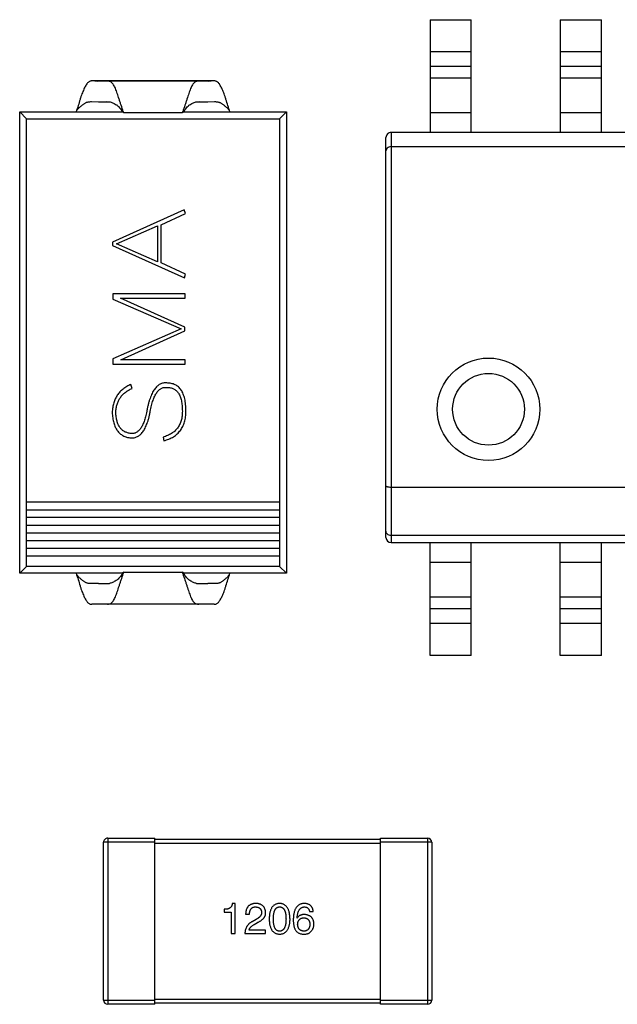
# Model space of a CAD drawing. Header units: millimetres. Extents: x 718 to 1157, y -195 to -52.
# Tile 25 of 156: x 1025.78 to 1031.6, y -129.13 to -119.52. Entities that reach past the tile are written whole.
import ezdxf

# ---------------------------------------------------------------- set-up
doc = ezdxf.new("R2010")
doc.units = ezdxf.units.MM
doc.header["$LTSCALE"] = 1.21
doc.header["$MEASUREMENT"] = 0
doc.layers.get('0').update_dxf_attribs({"linetype": 'CONTINUOUS'})

msp = doc.modelspace()

# ---------------------------------------------------------------- linework, layer by layer
at = {"color": 7, "linetype": 'Continuous'}
for p, q in [((1029.7786, -119.5226), (1029.7786, -120.6226)), ((1029.7786, -119.5226), (1030.1786, -119.5226)), ((1030.1786, -120.6226), (1030.1786, -119.5226)), ((1031.0486, -119.5226), (1031.0486, -120.6226)), ((1031.0486, -119.5226), (1031.4486, -119.5226)), ((1031.4486, -120.6226), (1031.4486, -119.5226)), ((1029.7786, -119.8326), (1030.1786, -119.8326)), ((1031.0486, -119.8326), (1031.4486, -119.8326)), ((1030.1786, -119.9791), (1029.7786, -119.9791)), ((1031.4486, -119.9791), (1031.0486, -119.9791)), ((1027.6732, -120.12), (1026.4818, -120.12)), ((1026.5388, -120.1251), (1026.4818, -120.12)), ((1026.6321, -120.1212), (1026.5388, -120.1251)), ((1027.5229, -120.1212), (1026.6321, -120.1212)), ((1027.6162, -120.1251), (1027.5229, -120.1212)), ((1027.6732, -120.1201), (1027.6162, -120.1251)), ((1029.7786, -120.0908), (1030.1786, -120.0908)), ((1031.0486, -120.0908), (1031.4486, -120.0908)), ((1026.4769, -120.3218), (1026.5447, -120.3237)), ((1026.5447, -120.3237), (1026.6247, -120.3209)), ((1026.5447, -120.3237), (1026.6544, -120.3237)), ((1026.6247, -120.3209), (1026.6543, -120.3235)), ((1027.5007, -120.3237), (1027.6103, -120.3237)), ((1027.5008, -120.3235), (1027.5303, -120.3209)), ((1027.5303, -120.3209), (1027.6103, -120.3237)), ((1027.6103, -120.3237), (1027.678, -120.3218)), ((1025.7775, -124.9223), (1025.7775, -120.4223)), ((1025.7775, -120.4223), (1025.8435, -120.4883)), ((1025.7775, -120.4223), (1026.7786, -120.4223)), ((1026.7927, -120.4326), (1026.7786, -120.4223)), ((1027.3764, -120.4223), (1027.3623, -120.4326)), ((1027.3764, -120.4223), (1028.3775, -120.4223)), ((1028.3775, -120.4223), (1028.3115, -120.4883)), ((1028.3775, -120.4223), (1028.3775, -124.9223)), ((1025.8435, -124.8562), (1025.8435, -120.4883)), ((1025.8435, -120.4883), (1028.3115, -120.4883)), ((1027.3623, -120.4326), (1026.7927, -120.4326)), ((1028.3115, -120.4883), (1028.3115, -124.8562)), ((1030.1786, -120.4326), (1029.7786, -120.4326)), ((1031.4486, -120.4326), (1031.0486, -120.4326)), ((1029.3486, -124.5726), (1029.3486, -120.6726)), ((1029.3986, -120.6226), (1029.3986, -124.6226)), ((1034.2986, -120.6226), (1029.3986, -120.6226)), ((1029.3986, -120.7607), (1034.2986, -120.7607)), ((1027.3813, -121.3772), (1026.6833, -121.6927)), ((1027.3945, -121.4119), (1027.3813, -121.3772)), ((1027.1573, -121.5239), (1027.3945, -121.4119)), ((1026.7216, -121.7093), (1027.1224, -121.5339)), ((1027.1224, -121.5339), (1027.1224, -121.8837)), ((1027.1573, -121.8946), (1027.1573, -121.5239)), ((1026.6833, -121.6927), (1026.6833, -121.7257)), ((1026.6833, -121.7257), (1027.3836, -122.0403)), ((1027.1224, -121.8837), (1026.7216, -121.7093)), ((1027.3945, -122.0032), (1027.1573, -121.8946)), ((1027.3836, -122.0403), (1027.3945, -122.0032)), ((1026.6869, -122.1953), (1026.6869, -122.2498)), ((1027.391, -122.1953), (1026.6869, -122.1953)), ((1026.6869, -122.2498), (1027.3527, -122.538)), ((1027.3874, -122.5214), (1026.7618, -122.2386)), ((1026.7618, -122.2386), (1027.391, -122.2386)), ((1027.391, -122.2386), (1027.391, -122.1953)), ((1027.3527, -122.538), (1026.6869, -122.8296)), ((1027.3874, -122.558), (1027.3874, -122.5214)), ((1026.7639, -122.8399), (1027.3874, -122.558)), ((1026.6869, -122.8296), (1026.6869, -122.8832)), ((1026.6869, -122.8832), (1027.391, -122.8832)), ((1027.391, -122.8399), (1026.7639, -122.8399)), ((1027.391, -122.8832), (1027.391, -122.8399)), ((1026.874, -123.1193), (1026.8616, -123.0801)), ((1027.1756, -123.5936), (1027.1815, -123.6299)), ((1034.2986, -124.0844), (1029.3986, -124.0844)), ((1025.8435, -124.2262), (1028.3115, -124.2262)), ((1028.3115, -124.3062), (1025.8435, -124.3062)), ((1025.8435, -124.3762), (1028.3115, -124.3762)), ((1028.3115, -124.4562), (1025.8435, -124.4562)), ((1025.8435, -124.5262), (1028.3115, -124.5262)), ((1034.2986, -124.5544), (1029.3986, -124.5544)), ((1028.3115, -124.6062), (1025.8435, -124.6062)), ((1029.3986, -124.6226), (1034.2986, -124.6226)), ((1029.7786, -125.7226), (1029.7786, -124.6226)), ((1030.1786, -125.7226), (1030.1786, -124.6226)), ((1031.0486, -125.7226), (1031.0486, -124.6226)), ((1031.4486, -125.7226), (1031.4486, -124.6226)), ((1025.8435, -124.6762), (1028.3115, -124.6762)), ((1028.3115, -124.7562), (1025.8435, -124.7562)), ((1029.7786, -124.8126), (1030.1786, -124.8126)), ((1031.0486, -124.8126), (1031.4486, -124.8126)), ((1025.7775, -124.9223), (1025.8435, -124.8562)), ((1026.7786, -124.9223), (1025.7775, -124.9223)), ((1028.3115, -124.8562), (1025.8435, -124.8562)), ((1026.7927, -124.912), (1026.7786, -124.9223)), ((1026.7927, -124.912), (1027.3623, -124.912)), ((1027.3764, -124.9223), (1027.3623, -124.912)), ((1028.3775, -124.9223), (1027.3764, -124.9223)), ((1028.3775, -124.9223), (1028.3115, -124.8562)), ((1026.5447, -125.0208), (1026.4769, -125.0227)), ((1026.5447, -125.0208), (1026.6543, -125.0208)), ((1026.6247, -125.0237), (1026.5447, -125.0208)), ((1026.6542, -125.0211), (1026.6247, -125.0237)), ((1027.5007, -125.0208), (1027.6103, -125.0208)), ((1027.5303, -125.0237), (1027.5009, -125.0211)), ((1027.6103, -125.0208), (1027.5303, -125.0237)), ((1027.678, -125.0227), (1027.6103, -125.0208)), ((1026.4818, -125.2245), (1026.5388, -125.2194)), ((1027.6732, -125.2245), (1026.4818, -125.2245)), ((1026.5388, -125.2194), (1026.6321, -125.2233)), ((1027.5229, -125.2233), (1026.6321, -125.2233)), ((1027.5229, -125.2233), (1027.6162, -125.2194)), ((1027.6162, -125.2194), (1027.6732, -125.2245)), ((1030.1786, -125.1544), (1029.7786, -125.1544)), ((1031.4486, -125.1544), (1031.0486, -125.1544)), ((1029.7786, -125.2661), (1030.1786, -125.2661)), ((1031.0486, -125.2661), (1031.4486, -125.2661)), ((1030.1786, -125.4126), (1029.7786, -125.4126)), ((1031.4486, -125.4126), (1031.0486, -125.4126)), ((1030.1786, -125.7226), (1029.7786, -125.7226)), ((1031.4486, -125.7226), (1031.0486, -125.7226)), ((1026.6353, -127.5061), (1026.6353, -129.1261)), ((1026.6353, -127.5061), (1027.0953, -127.5061)), ((1027.0953, -129.1261), (1027.0953, -127.5061)), ((1027.0953, -127.5161), (1029.2953, -127.5161)), ((1029.2953, -129.1261), (1029.2953, -127.5061)), ((1029.2953, -127.5061), (1029.7553, -127.5061)), ((1029.7553, -129.1261), (1029.7553, -127.5061)), ((1026.5953, -129.0861), (1026.5953, -127.5461)), ((1027.0953, -127.5461), (1026.5953, -127.5461)), ((1029.2953, -127.5561), (1027.0953, -127.5561)), ((1029.7953, -127.5461), (1029.2953, -127.5461)), ((1029.7953, -127.5461), (1029.7953, -129.0861)), ((1027.77, -128.1993), (1027.77, -128.2288)), ((1027.8782, -128.1419), (1027.8503, -128.1419)), ((1027.8782, -128.437), (1027.8782, -128.1419)), ((1027.77, -128.2288), (1027.8405, -128.2288)), ((1027.8405, -128.2288), (1027.8405, -128.437)), ((1027.9802, -128.2485), (1028.0179, -128.2485)), ((1028.0818, -128.2977), (1028.0425, -128.3206)), ((1028.4842, -128.2862), (1028.4825, -128.2846)), ((1028.6039, -128.2206), (1028.6399, -128.2206)), ((1028.0638, -128.3469), (1028.0949, -128.3288)), ((1027.8405, -128.437), (1027.8782, -128.437)), ((1027.9736, -128.437), (1028.1753, -128.437)), ((1028.1753, -128.4026), (1028.0146, -128.4026)), ((1028.1753, -128.437), (1028.1753, -128.4026)), ((1026.5953, -129.0861), (1027.0953, -129.0861)), ((1027.0953, -129.1261), (1026.6353, -129.1261)), ((1027.0953, -129.0761), (1029.2953, -129.0761)), ((1029.2953, -129.1161), (1027.0953, -129.1161)), ((1029.2953, -129.0861), (1029.7953, -129.0861)), ((1029.7553, -129.1261), (1029.2953, -129.1261))]:
    msp.add_line(p, q, dxfattribs=at)
for radius in [0.5, 0.35]:
    msp.add_circle((1030.3486, -123.3226), radius, dxfattribs=at)
for centre, radius, start, end in [((1028.6651, -119.7539), 1.9916, 199.51536, 199.92571), ((1025.4908, -119.7542), 1.9907, 340.07431, 340.48489), ((1029.3986, -120.6726), 0.05, 90.00001, 180.00001), ((1029.3986, -124.5726), 0.05, 180.00001, 270.00001), ((1028.6653, -125.5908), 1.9919, 160.07428, 160.48458), ((1025.49, -125.5907), 1.9916, 19.51536, 19.92571), ((1026.6353, -127.5461), 0.04, 90.00001, 180.00001), ((1029.7553, -127.5461), 0.04, 0.00001, 90.00001), ((1026.6353, -129.0861), 0.04, 180.00001, 270.00001), ((1029.7553, -129.0861), 0.04, 270.00001, 0.00001)]:
    msp.add_arc(centre, radius, start, end, dxfattribs=at)
for points, knots in [([(1026.4818, -120.12), (1026.4778, -120.12), (1026.4701, -120.1207), (1026.4589, -120.1242), (1026.4488, -120.1304), (1026.4395, -120.139), (1026.4303, -120.1502), (1026.4172, -120.1704), (1026.4013, -120.2026), (1026.3867, -120.2392), (1026.3748, -120.2727), (1026.3627, -120.3107), (1026.3485, -120.3613), (1026.3346, -120.4017), (1026.3275, -120.4223)], [0, 0, 0, 0, 0.033403, 0.065601, 0.098111, 0.133007, 0.173027, 0.220521, 0.33665, 0.476509, 0.554752, 0.638085, 0.815258, 1, 1, 1, 1]), ([(1026.7878, -120.4192), (1026.7805, -120.3986), (1026.7701, -120.3677), (1026.7566, -120.3268), (1026.7439, -120.2882), (1026.7292, -120.2438), (1026.7128, -120.197), (1026.698, -120.1646), (1026.6845, -120.1456), (1026.6723, -120.1329), (1026.6548, -120.1227), (1026.6395, -120.1213), (1026.6321, -120.1212)], [0, 0, 0, 0, 0.185867, 0.277087, 0.366095, 0.531848, 0.674495, 0.788158, 0.833181, 0.87182, 0.937289, 1, 1, 1, 1]), ([(1027.5229, -120.1212), (1027.5155, -120.1212), (1027.5042, -120.1223), (1027.4903, -120.1285), (1027.4802, -120.1356), (1027.4705, -120.1456), (1027.457, -120.1645), (1027.4422, -120.197), (1027.4257, -120.2438), (1027.4111, -120.2882), (1027.3984, -120.3268), (1027.3849, -120.3677), (1027.3745, -120.3986), (1027.3671, -120.4192)], [0, 0, 0, 0, 0.062712, 0.094368, 0.128473, 0.167098, 0.212103, 0.32573, 0.468331, 0.634028, 0.723005, 0.814198, 1, 1, 1, 1]), ([(1027.8275, -120.4223), (1027.8203, -120.4017), (1027.8065, -120.3613), (1027.7923, -120.3107), (1027.7802, -120.2727), (1027.7683, -120.2392), (1027.7536, -120.2026), (1027.7378, -120.1704), (1027.7247, -120.1502), (1027.7132, -120.1361), (1027.7, -120.1255), (1027.6849, -120.1207), (1027.6771, -120.12), (1027.6732, -120.1201)], [0, 0, 0, 0, 0.184804, 0.362014, 0.44537, 0.523642, 0.663536, 0.779714, 0.827184, 0.867261, 0.934391, 0.966573, 1, 1, 1, 1]), ([(1026.3275, -120.4223), (1026.33, -120.4178), (1026.3351, -120.4089), (1026.3431, -120.396), (1026.3524, -120.3841), (1026.3637, -120.3749), (1026.3747, -120.3663), (1026.3848, -120.3574), (1026.3946, -120.3491), (1026.4045, -120.342), (1026.4143, -120.3358), (1026.424, -120.3305), (1026.4341, -120.3266), (1026.447, -120.3235), (1026.4613, -120.3221), (1026.4721, -120.3218), (1026.4769, -120.3218)], [0, 0, 0, 0, 0.081229, 0.162143, 0.241874, 0.318882, 0.392664, 0.463786, 0.531823, 0.596204, 0.656913, 0.714866, 0.772005, 0.828318, 0.923574, 1, 1, 1, 1]), ([(1026.6543, -120.3235), (1026.6588, -120.3244), (1026.6686, -120.3271), (1026.6837, -120.3332), (1026.7006, -120.3415), (1026.7158, -120.3494), (1026.7279, -120.3577), (1026.7396, -120.3677), (1026.7526, -120.3824), (1026.7663, -120.4018), (1026.7744, -120.4155), (1026.7783, -120.4225)], [0, 0, 0, 0, 0.084845, 0.183848, 0.298412, 0.428055, 0.496781, 0.566668, 0.708617, 0.85329, 1, 1, 1, 1]), ([(1027.3767, -120.4225), (1027.3806, -120.4155), (1027.3887, -120.4018), (1027.4024, -120.3824), (1027.4154, -120.3677), (1027.4271, -120.3577), (1027.4393, -120.3494), (1027.4545, -120.3414), (1027.4714, -120.3332), (1027.4866, -120.3271), (1027.4963, -120.3244), (1027.5008, -120.3235)], [0, 0, 0, 0, 0.146779, 0.291519, 0.433522, 0.503447, 0.572171, 0.701803, 0.816306, 0.915229, 1, 1, 1, 1]), ([(1027.678, -120.3218), (1027.6829, -120.3218), (1027.6937, -120.3221), (1027.708, -120.3236), (1027.7209, -120.3266), (1027.7309, -120.3306), (1027.7407, -120.3358), (1027.7505, -120.342), (1027.7604, -120.3491), (1027.7702, -120.3573), (1027.7803, -120.3663), (1027.7912, -120.3749), (1027.8026, -120.3841), (1027.8119, -120.396), (1027.8199, -120.4089), (1027.825, -120.4178), (1027.8275, -120.4223)], [0, 0, 0, 0, 0.076518, 0.171772, 0.227914, 0.285127, 0.343163, 0.403817, 0.468235, 0.536253, 0.607401, 0.681196, 0.758122, 0.837831, 0.918761, 1, 1, 1, 1]), ([(1029.3986, -120.7607), (1029.3913, -120.7607), (1029.3777, -120.7631), (1029.3611, -120.7729), (1029.3509, -120.7863), (1029.3486, -120.7965), (1029.3486, -120.8012)], [0, 0, 0, 0, 0.307258, 0.572924, 0.797596, 1, 1, 1, 1]), ([(1026.8616, -123.0801), (1026.8545, -123.0833), (1026.8405, -123.0895), (1026.8208, -123.1005), (1026.8021, -123.112), (1026.7848, -123.1248), (1026.7688, -123.1384), (1026.7542, -123.153), (1026.741, -123.1686), (1026.7288, -123.1851), (1026.7182, -123.2027), (1026.7086, -123.2211), (1026.7007, -123.2406), (1026.6938, -123.2609), (1026.6884, -123.2823), (1026.684, -123.3045), (1026.6813, -123.3278), (1026.6804, -123.3436), (1026.6799, -123.3517)], [0, 0, 0, 0, 0.066978, 0.131904, 0.195008, 0.256659, 0.316973, 0.376293, 0.43498, 0.493631, 0.5527, 0.612422, 0.67281, 0.734508, 0.797696, 0.863131, 0.930194, 1, 1, 1, 1]), ([(1027.2112, -123.066), (1027.2053, -123.0656), (1027.1939, -123.065), (1027.1769, -123.0668), (1027.1607, -123.0709), (1027.1452, -123.0775), (1027.1305, -123.0867), (1027.1165, -123.0981), (1027.1031, -123.1119), (1027.0908, -123.1283), (1027.0788, -123.1467), (1027.0678, -123.1677), (1027.0573, -123.1909), (1027.0479, -123.2166), (1027.0387, -123.2446), (1027.0305, -123.275), (1027.023, -123.3078), (1027.0187, -123.3305), (1027.0164, -123.3422)], [0, 0, 0, 0, 0.047251, 0.09256, 0.137243, 0.18231, 0.228438, 0.277142, 0.328389, 0.383409, 0.442611, 0.506319, 0.574736, 0.648664, 0.727902, 0.812739, 0.903346, 1, 1, 1, 1]), ([(1027.0511, -123.3434), (1027.053, -123.3334), (1027.0566, -123.314), (1027.063, -123.286), (1027.07, -123.2601), (1027.0773, -123.2362), (1027.0856, -123.2144), (1027.094, -123.1945), (1027.1033, -123.1768), (1027.113, -123.1611), (1027.1232, -123.1473), (1027.1343, -123.1358), (1027.1456, -123.1259), (1027.1579, -123.1186), (1027.1705, -123.1129), (1027.1838, -123.1096), (1027.1976, -123.1082), (1027.2068, -123.109), (1027.2116, -123.1094)], [0, 0, 0, 0, 0.098011, 0.1905, 0.276318, 0.356845, 0.431568, 0.500798, 0.564748, 0.623957, 0.678828, 0.729846, 0.777674, 0.822959, 0.86699, 0.910413, 0.954416, 1, 1, 1, 1]), ([(1027.3981, -123.3417), (1027.398, -123.3305), (1027.3978, -123.3089), (1027.3955, -123.2777), (1027.3919, -123.2485), (1027.387, -123.2215), (1027.3803, -123.1967), (1027.3723, -123.174), (1027.3628, -123.1534), (1027.3519, -123.135), (1027.3394, -123.1187), (1027.3255, -123.1044), (1027.31, -123.0925), (1027.293, -123.0828), (1027.2746, -123.0753), (1027.2547, -123.0697), (1027.2334, -123.0666), (1027.2187, -123.0662), (1027.2112, -123.066)], [0, 0, 0, 0, 0.088387, 0.171319, 0.248615, 0.32127, 0.38901, 0.452401, 0.512023, 0.568461, 0.622405, 0.674397, 0.725798, 0.777095, 0.829411, 0.883356, 0.940195, 1, 1, 1, 1]), ([(1027.2116, -123.1094), (1027.2177, -123.1095), (1027.2296, -123.1096), (1027.2469, -123.1118), (1027.2631, -123.1161), (1027.2781, -123.1221), (1027.2918, -123.1302), (1027.3043, -123.1402), (1027.3157, -123.152), (1027.3257, -123.1658), (1027.3347, -123.1813), (1027.3423, -123.1988), (1027.3488, -123.218), (1027.3541, -123.2391), (1027.3582, -123.2621), (1027.361, -123.287), (1027.363, -123.3137), (1027.3632, -123.3321), (1027.3632, -123.3417)], [0, 0, 0, 0, 0.058061, 0.113181, 0.165793, 0.216532, 0.266663, 0.317011, 0.368241, 0.421874, 0.478623, 0.538367, 0.602804, 0.671438, 0.745475, 0.824819, 0.909328, 1, 1, 1, 1]), ([(1026.7146, -123.3517), (1026.715, -123.3449), (1026.7158, -123.3315), (1026.7184, -123.3117), (1026.7218, -123.2928), (1026.727, -123.2747), (1026.7326, -123.2572), (1026.7401, -123.2408), (1026.7481, -123.2249), (1026.7577, -123.2101), (1026.7682, -123.1959), (1026.7799, -123.1824), (1026.7928, -123.1699), (1026.8067, -123.158), (1026.8219, -123.1471), (1026.8382, -123.137), (1026.8556, -123.1275), (1026.8678, -123.1221), (1026.874, -123.1193)], [0, 0, 0, 0, 0.068456, 0.134604, 0.19911, 0.261579, 0.322828, 0.382776, 0.442057, 0.50086, 0.559858, 0.61901, 0.678971, 0.739769, 0.802076, 0.866222, 0.932114, 1, 1, 1, 1]), ([(1026.6799, -123.3517), (1026.6804, -123.3611), (1026.6812, -123.3793), (1026.684, -123.4057), (1026.6881, -123.4306), (1026.6936, -123.4538), (1026.7004, -123.4753), (1026.7084, -123.4952), (1026.7178, -123.5134), (1026.7285, -123.5299), (1026.7405, -123.5448), (1026.7539, -123.558), (1026.7685, -123.5696), (1026.7845, -123.5793), (1026.8017, -123.5876), (1026.8203, -123.5941), (1026.8402, -123.599), (1026.854, -123.6007), (1026.861, -123.6016)], [0, 0, 0, 0, 0.082067, 0.159751, 0.232936, 0.302303, 0.368195, 0.430503, 0.489833, 0.54708, 0.602834, 0.657184, 0.711354, 0.765822, 0.821144, 0.878279, 0.937705, 1, 1, 1, 1]), ([(1026.8628, -123.5586), (1026.857, -123.5579), (1026.8458, -123.5565), (1026.8296, -123.5527), (1026.8144, -123.5476), (1026.8003, -123.5408), (1026.7873, -123.5328), (1026.7752, -123.5233), (1026.7643, -123.5124), (1026.7546, -123.5), (1026.7457, -123.4864), (1026.7382, -123.4712), (1026.7314, -123.4548), (1026.7261, -123.4368), (1026.7215, -123.4175), (1026.718, -123.3969), (1026.7156, -123.3748), (1026.7149, -123.3595), (1026.7146, -123.3517)], [0, 0, 0, 0, 0.061582, 0.119842, 0.176361, 0.231346, 0.285272, 0.338807, 0.392967, 0.448494, 0.505935, 0.565352, 0.628127, 0.694382, 0.764337, 0.838178, 0.916653, 1, 1, 1, 1]), ([(1026.861, -123.6016), (1026.8667, -123.6019), (1026.8778, -123.6024), (1026.8943, -123.6002), (1026.9101, -123.5961), (1026.9252, -123.5897), (1026.9396, -123.5812), (1026.9533, -123.5704), (1026.9663, -123.5575), (1026.9784, -123.5422), (1026.99, -123.5249), (1027.0007, -123.5054), (1027.0111, -123.4838), (1027.0203, -123.4598), (1027.0292, -123.4339), (1027.0372, -123.4057), (1027.0448, -123.3753), (1027.0489, -123.3543), (1027.0511, -123.3434)], [0, 0, 0, 0, 0.048367, 0.095175, 0.141634, 0.187535, 0.234819, 0.284182, 0.336151, 0.391399, 0.450438, 0.513685, 0.581988, 0.654823, 0.732856, 0.816495, 0.905527, 1, 1, 1, 1]), ([(1027.0164, -123.3422), (1027.0147, -123.3514), (1027.0112, -123.3691), (1027.0048, -123.3946), (1026.9982, -123.4184), (1026.991, -123.4403), (1026.9831, -123.4603), (1026.9749, -123.4786), (1026.9661, -123.495), (1026.9567, -123.5094), (1026.947, -123.5222), (1026.9365, -123.5329), (1026.9255, -123.542), (1026.9141, -123.5492), (1026.902, -123.5544), (1026.8893, -123.5578), (1026.8762, -123.5594), (1026.8673, -123.5588), (1026.8628, -123.5586)], [0, 0, 0, 0, 0.096367, 0.186949, 0.272094, 0.35117, 0.425399, 0.49423, 0.558107, 0.617376, 0.672186, 0.72364, 0.772405, 0.818534, 0.863705, 0.908053, 0.953467, 1, 1, 1, 1]), ([(1027.3632, -123.3417), (1027.3631, -123.3499), (1027.363, -123.3659), (1027.3605, -123.3893), (1027.3571, -123.4117), (1027.3518, -123.4328), (1027.3453, -123.4528), (1027.3372, -123.4715), (1027.3276, -123.4891), (1027.3166, -123.5056), (1027.3041, -123.5207), (1027.2902, -123.5349), (1027.2745, -123.5475), (1027.2576, -123.5592), (1027.2393, -123.5698), (1027.2194, -123.579), (1027.1981, -123.587), (1027.1832, -123.5914), (1027.1756, -123.5936)], [0, 0, 0, 0, 0.071824, 0.140431, 0.206056, 0.269558, 0.330762, 0.389837, 0.448508, 0.505867, 0.562972, 0.620639, 0.679145, 0.738892, 0.800601, 0.864319, 0.930632, 1, 1, 1, 1]), ([(1027.1815, -123.6299), (1027.1903, -123.6274), (1027.2075, -123.6224), (1027.2321, -123.613), (1027.255, -123.6023), (1027.2763, -123.5904), (1027.2958, -123.577), (1027.3137, -123.5623), (1027.3298, -123.5461), (1027.3443, -123.5287), (1027.357, -123.5099), (1027.3681, -123.4899), (1027.3774, -123.4684), (1027.385, -123.4456), (1027.3908, -123.4215), (1027.3951, -123.3961), (1027.3977, -123.3693), (1027.398, -123.351), (1027.3981, -123.3417)], [0, 0, 0, 0, 0.069687, 0.136615, 0.200798, 0.262449, 0.322611, 0.381288, 0.438983, 0.496441, 0.553961, 0.611781, 0.671154, 0.732111, 0.795108, 0.860277, 0.928577, 1, 1, 1, 1]), ([(1029.3986, -124.0844), (1029.3921, -124.0844), (1029.3826, -124.0839), (1029.3707, -124.0819), (1029.3632, -124.0799), (1029.357, -124.0776), (1029.3517, -124.0746), (1029.3486, -124.071), (1029.3486, -124.0687)], [0, 0, 0, 0, 0.356328, 0.517191, 0.659016, 0.778316, 0.873495, 1, 1, 1, 1]), ([(1029.3986, -124.5544), (1029.3919, -124.5544), (1029.3787, -124.552), (1029.3621, -124.5419), (1029.3511, -124.527), (1029.3486, -124.5152), (1029.3486, -124.5096)], [0, 0, 0, 0, 0.271203, 0.529252, 0.770196, 1, 1, 1, 1]), ([(1026.3275, -124.9223), (1026.3346, -124.9429), (1026.3485, -124.9832), (1026.3627, -125.0338), (1026.3748, -125.0719), (1026.3867, -125.1054), (1026.4013, -125.142), (1026.4172, -125.1742), (1026.4303, -125.1944), (1026.4395, -125.2056), (1026.4488, -125.2142), (1026.4589, -125.2203), (1026.4701, -125.2239), (1026.4778, -125.2245), (1026.4818, -125.2245)], [0, 0, 0, 0, 0.18474, 0.361914, 0.445247, 0.523491, 0.663349, 0.779478, 0.826969, 0.866995, 0.901905, 0.934389, 0.966599, 1, 1, 1, 1]), ([(1026.4769, -125.0227), (1026.4721, -125.0227), (1026.4645, -125.0225), (1026.4537, -125.0217), (1026.4442, -125.0204), (1026.4341, -125.018), (1026.424, -125.014), (1026.4142, -125.0088), (1026.4045, -125.0026), (1026.3946, -124.9954), (1026.3847, -124.9872), (1026.3747, -124.9783), (1026.3637, -124.9696), (1026.3524, -124.9605), (1026.3431, -124.9486), (1026.3351, -124.9356), (1026.33, -124.9267), (1026.3275, -124.9223)], [0, 0, 0, 0, 0.076535, 0.120705, 0.171872, 0.227894, 0.285253, 0.343143, 0.403863, 0.468264, 0.536276, 0.607418, 0.681218, 0.758134, 0.837843, 0.918767, 1, 1, 1, 1]), ([(1026.6321, -125.2233), (1026.6395, -125.2233), (1026.6548, -125.2219), (1026.6723, -125.2116), (1026.6845, -125.199), (1026.698, -125.18), (1026.7128, -125.1476), (1026.7292, -125.1008), (1026.7439, -125.0564), (1026.7566, -125.0177), (1026.7701, -124.9769), (1026.7805, -124.946), (1026.7878, -124.9254)], [0, 0, 0, 0, 0.062698, 0.128164, 0.166806, 0.21183, 0.325496, 0.468144, 0.633899, 0.722909, 0.814129, 1, 1, 1, 1]), ([(1026.7783, -124.922), (1026.7744, -124.929), (1026.7662, -124.9428), (1026.7526, -124.9622), (1026.7396, -124.9769), (1026.7279, -124.9869), (1026.7157, -124.9952), (1026.7005, -125.0031), (1026.6836, -125.0114), (1026.6684, -125.0175), (1026.6587, -125.0201), (1026.6542, -125.0211)], [0, 0, 0, 0, 0.146776, 0.291514, 0.433515, 0.50344, 0.572162, 0.701795, 0.8163, 0.915226, 1, 1, 1, 1]), ([(1027.3671, -124.9254), (1027.3745, -124.946), (1027.3849, -124.9769), (1027.3984, -125.0177), (1027.4111, -125.0564), (1027.4257, -125.1008), (1027.4422, -125.1476), (1027.457, -125.18), (1027.4705, -125.199), (1027.4827, -125.2116), (1027.5002, -125.2219), (1027.5155, -125.2233), (1027.5229, -125.2233)], [0, 0, 0, 0, 0.185867, 0.277087, 0.366095, 0.531847, 0.674494, 0.788157, 0.833179, 0.871818, 0.937288, 1, 1, 1, 1]), ([(1027.5009, -125.0211), (1027.4964, -125.0202), (1027.4867, -125.0175), (1027.4715, -125.0114), (1027.4546, -125.0032), (1027.4394, -124.9952), (1027.4272, -124.9869), (1027.4155, -124.9769), (1027.4025, -124.9622), (1027.3888, -124.9428), (1027.3806, -124.929), (1027.3767, -124.922)], [0, 0, 0, 0, 0.084719, 0.183578, 0.298038, 0.427662, 0.496406, 0.566342, 0.708393, 0.853175, 1, 1, 1, 1]), ([(1027.6732, -125.2245), (1027.6772, -125.2245), (1027.6849, -125.2239), (1027.696, -125.2203), (1027.7062, -125.2142), (1027.7155, -125.2055), (1027.7247, -125.1944), (1027.7378, -125.1742), (1027.7537, -125.142), (1027.7683, -125.1054), (1027.7802, -125.0719), (1027.7923, -125.0338), (1027.8065, -124.9832), (1027.8203, -124.9429), (1027.8275, -124.9223)], [0, 0, 0, 0, 0.033403, 0.065601, 0.098112, 0.133008, 0.173027, 0.220521, 0.33665, 0.476509, 0.554752, 0.638084, 0.815258, 1, 1, 1, 1]), ([(1027.8275, -124.9223), (1027.825, -124.9267), (1027.8199, -124.9356), (1027.8119, -124.9486), (1027.8026, -124.9605), (1027.793, -124.9682), (1027.7855, -124.974), (1027.7785, -124.9799), (1027.7702, -124.9872), (1027.7603, -124.9954), (1027.7505, -125.0026), (1027.7407, -125.0088), (1027.7309, -125.014), (1027.7209, -125.0179), (1027.7108, -125.0204), (1027.7013, -125.0216), (1027.6905, -125.0226), (1027.6829, -125.0227), (1027.678, -125.0227)], [0, 0, 0, 0, 0.081144, 0.162293, 0.242044, 0.318833, 0.356243, 0.392861, 0.463885, 0.531887, 0.596291, 0.656928, 0.714862, 0.772252, 0.828026, 0.879352, 0.92366, 1, 1, 1, 1]), ([(1027.8503, -128.1419), (1027.85, -128.1444), (1027.8494, -128.1492), (1027.8477, -128.156), (1027.8457, -128.1624), (1027.843, -128.1683), (1027.8398, -128.1737), (1027.836, -128.1785), (1027.8318, -128.1829), (1027.8269, -128.1867), (1027.8217, -128.1901), (1027.8158, -128.1929), (1027.8094, -128.1953), (1027.8025, -128.1971), (1027.7951, -128.1984), (1027.7872, -128.1992), (1027.7788, -128.1996), (1027.773, -128.1994), (1027.77, -128.1993)], [0, 0, 0, 0, 0.066659, 0.129311, 0.18962, 0.247164, 0.30314, 0.357527, 0.411867, 0.466926, 0.523012, 0.580527, 0.641561, 0.705268, 0.772282, 0.84407, 0.919338, 1, 1, 1, 1]), ([(1028.0818, -128.1419), (1028.0778, -128.1421), (1028.0699, -128.1425), (1028.0585, -128.1441), (1028.0479, -128.1465), (1028.038, -128.1496), (1028.029, -128.1536), (1028.0206, -128.1583), (1028.013, -128.1638), (1028.0063, -128.1701), (1028.0003, -128.1772), (1027.995, -128.1851), (1027.9906, -128.1938), (1027.9869, -128.2032), (1027.984, -128.2134), (1027.9819, -128.2244), (1027.9806, -128.2362), (1027.9803, -128.2443), (1027.9802, -128.2485)], [0, 0, 0, 0, 0.07282, 0.141057, 0.2062, 0.267672, 0.326735, 0.383519, 0.439188, 0.494454, 0.549628, 0.605958, 0.66397, 0.72402, 0.787502, 0.854127, 0.925065, 1, 1, 1, 1]), ([(1028.0179, -128.2485), (1028.018, -128.2456), (1028.0182, -128.2399), (1028.0191, -128.2318), (1028.0203, -128.2241), (1028.022, -128.217), (1028.0243, -128.2106), (1028.0268, -128.2046), (1028.0298, -128.1992), (1028.0334, -128.1944), (1028.0372, -128.1901), (1028.0416, -128.1864), (1028.0465, -128.1833), (1028.0517, -128.1807), (1028.0574, -128.1788), (1028.0635, -128.1774), (1028.07, -128.1765), (1028.0746, -128.1764), (1028.0769, -128.1764)], [0, 0, 0, 0, 0.082594, 0.15978, 0.232961, 0.301462, 0.365595, 0.426678, 0.484662, 0.540809, 0.595146, 0.648401, 0.702272, 0.757102, 0.813447, 0.872233, 0.934055, 1, 1, 1, 1]), ([(1028.0769, -128.1764), (1028.0791, -128.1765), (1028.0835, -128.1767), (1028.0899, -128.1774), (1028.0959, -128.1787), (1028.1014, -128.1801), (1028.1066, -128.1821), (1028.1113, -128.1844), (1028.1156, -128.1872), (1028.1196, -128.1902), (1028.123, -128.1938), (1028.1262, -128.1976), (1028.1288, -128.2019), (1028.1311, -128.2065), (1028.1329, -128.2116), (1028.1344, -128.217), (1028.1354, -128.2228), (1028.1357, -128.2268), (1028.1359, -128.2288)], [0, 0, 0, 0, 0.076112, 0.148436, 0.216883, 0.281466, 0.34298, 0.402356, 0.459881, 0.51546, 0.571111, 0.62658, 0.683162, 0.741007, 0.801404, 0.863825, 0.930544, 1, 1, 1, 1]), ([(1028.1753, -128.2305), (1028.175, -128.2271), (1028.1744, -128.2205), (1028.1729, -128.2109), (1028.1706, -128.202), (1028.1677, -128.1936), (1028.1642, -128.1859), (1028.16, -128.1788), (1028.1551, -128.1723), (1028.1495, -128.1664), (1028.1433, -128.1612), (1028.1365, -128.1565), (1028.1289, -128.1525), (1028.1208, -128.1491), (1028.1119, -128.1464), (1028.1025, -128.1442), (1028.0924, -128.1427), (1028.0854, -128.1422), (1028.0818, -128.1419)], [0, 0, 0, 0, 0.070688, 0.137741, 0.201612, 0.262778, 0.321223, 0.378455, 0.434411, 0.490146, 0.546362, 0.603392, 0.662208, 0.723401, 0.787372, 0.85442, 0.925153, 1, 1, 1, 1]), ([(1028.3117, -128.1419), (1028.3077, -128.1421), (1028.2999, -128.1425), (1028.2887, -128.1444), (1028.2782, -128.1476), (1028.2684, -128.1519), (1028.2593, -128.1574), (1028.2511, -128.1641), (1028.2435, -128.1719), (1028.2368, -128.1809), (1028.2308, -128.1911), (1028.2256, -128.2025), (1028.2211, -128.2149), (1028.2174, -128.2286), (1028.2144, -128.2434), (1028.2122, -128.2594), (1028.2106, -128.2765), (1028.2103, -128.2883), (1028.21, -128.2944)], [0, 0, 0, 0, 0.057911, 0.113262, 0.165956, 0.217443, 0.268511, 0.319665, 0.372, 0.426129, 0.483365, 0.543779, 0.607756, 0.676562, 0.749704, 0.827713, 0.911177, 1, 1, 1, 1]), ([(1028.251, -128.2944), (1028.2511, -128.2896), (1028.2512, -128.2804), (1028.2519, -128.267), (1028.253, -128.2545), (1028.2546, -128.243), (1028.2569, -128.2324), (1028.2593, -128.2227), (1028.2624, -128.2139), (1028.266, -128.206), (1028.27, -128.199), (1028.2745, -128.1929), (1028.2795, -128.1878), (1028.285, -128.1836), (1028.291, -128.1803), (1028.2975, -128.178), (1028.3044, -128.1767), (1028.3092, -128.1765), (1028.3117, -128.1764)], [0, 0, 0, 0, 0.096452, 0.187278, 0.271765, 0.350519, 0.423437, 0.491321, 0.554011, 0.612224, 0.666281, 0.717003, 0.764884, 0.811423, 0.856783, 0.902993, 0.950236, 1, 1, 1, 1]), ([(1028.4133, -128.2944), (1028.4131, -128.2884), (1028.4125, -128.2767), (1028.4108, -128.2597), (1028.4084, -128.2439), (1028.4054, -128.2292), (1028.4016, -128.2156), (1028.397, -128.2032), (1028.3917, -128.1919), (1028.3857, -128.1817), (1028.379, -128.1727), (1028.3715, -128.1648), (1028.3633, -128.158), (1028.3544, -128.1525), (1028.3447, -128.1481), (1028.3344, -128.1448), (1028.3233, -128.1426), (1028.3156, -128.1422), (1028.3117, -128.1419)], [0, 0, 0, 0, 0.088475, 0.171606, 0.249595, 0.322626, 0.391327, 0.455765, 0.516374, 0.573675, 0.628522, 0.681161, 0.732559, 0.783563, 0.83504, 0.887639, 0.942585, 1, 1, 1, 1]), ([(1028.3117, -128.1764), (1028.3142, -128.1765), (1028.3191, -128.1767), (1028.3263, -128.178), (1028.3329, -128.1803), (1028.3391, -128.1836), (1028.3447, -128.1878), (1028.3499, -128.1929), (1028.3545, -128.199), (1028.3587, -128.206), (1028.3623, -128.2139), (1028.3654, -128.2227), (1028.3681, -128.2324), (1028.3703, -128.243), (1028.3719, -128.2545), (1028.3731, -128.267), (1028.3739, -128.2804), (1028.3739, -128.2896), (1028.374, -128.2944)], [0, 0, 0, 0, 0.050604, 0.098688, 0.145699, 0.191791, 0.238625, 0.286717, 0.337546, 0.391814, 0.449755, 0.512106, 0.579685, 0.652048, 0.730262, 0.814146, 0.904281, 1, 1, 1, 1]), ([(1028.553, -128.1419), (1028.5488, -128.1422), (1028.5405, -128.1427), (1028.5285, -128.1449), (1028.5173, -128.1483), (1028.5069, -128.1529), (1028.4972, -128.1587), (1028.4884, -128.1657), (1028.4804, -128.1739), (1028.4733, -128.1834), (1028.4669, -128.194), (1028.4613, -128.2058), (1028.4565, -128.2187), (1028.4526, -128.2329), (1028.4494, -128.2482), (1028.4471, -128.2647), (1028.4454, -128.2825), (1028.445, -128.2947), (1028.4448, -128.301)], [0, 0, 0, 0, 0.058957, 0.115262, 0.16907, 0.221312, 0.273147, 0.324961, 0.377649, 0.432026, 0.488925, 0.549039, 0.612912, 0.680653, 0.753056, 0.830314, 0.912483, 1, 1, 1, 1]), ([(1028.4825, -128.2846), (1028.4828, -128.2803), (1028.4834, -128.2721), (1028.485, -128.2602), (1028.4869, -128.249), (1028.4892, -128.2386), (1028.4921, -128.2291), (1028.4954, -128.2203), (1028.499, -128.2123), (1028.5032, -128.2051), (1028.5079, -128.1987), (1028.513, -128.1931), (1028.5185, -128.1882), (1028.5246, -128.1843), (1028.531, -128.181), (1028.538, -128.1787), (1028.5453, -128.1769), (1028.5504, -128.1766), (1028.553, -128.1764)], [0, 0, 0, 0, 0.089218, 0.173709, 0.252753, 0.326963, 0.397099, 0.462534, 0.524018, 0.582178, 0.637235, 0.689955, 0.741228, 0.791618, 0.841661, 0.892925, 0.945259, 1, 1, 1, 1]), ([(1028.6399, -128.2206), (1028.6395, -128.2177), (1028.6388, -128.2118), (1028.6369, -128.2034), (1028.6346, -128.1954), (1028.6316, -128.1881), (1028.628, -128.1812), (1028.624, -128.175), (1028.6194, -128.1692), (1028.6142, -128.1639), (1028.6084, -128.1593), (1028.6022, -128.1552), (1028.5953, -128.1516), (1028.5879, -128.1486), (1028.58, -128.1461), (1028.5715, -128.1441), (1028.5624, -128.1427), (1028.5562, -128.1422), (1028.553, -128.1419)], [0, 0, 0, 0, 0.06947, 0.136096, 0.199592, 0.260665, 0.319672, 0.377156, 0.433415, 0.489984, 0.546535, 0.604276, 0.663499, 0.725182, 0.788953, 0.855683, 0.926216, 1, 1, 1, 1]), ([(1028.553, -128.1764), (1028.5564, -128.1765), (1028.5629, -128.1767), (1028.5721, -128.1789), (1028.5802, -128.1823), (1028.5873, -128.1872), (1028.5932, -128.1936), (1028.598, -128.2014), (1028.6016, -128.2105), (1028.6031, -128.2171), (1028.6039, -128.2206)], [0, 0, 0, 0, 0.136586, 0.261496, 0.378089, 0.490612, 0.605522, 0.725767, 0.8561, 1, 1, 1, 1]), ([(1028.1359, -128.2288), (1028.136, -128.2305), (1028.1362, -128.2337), (1028.1359, -128.2385), (1028.1351, -128.2432), (1028.1339, -128.2479), (1028.1321, -128.2525), (1028.1299, -128.257), (1028.1272, -128.2615), (1028.124, -128.2658), (1028.1204, -128.2701), (1028.1163, -128.2743), (1028.1117, -128.2784), (1028.1067, -128.2824), (1028.1011, -128.2864), (1028.0951, -128.2903), (1028.0887, -128.2941), (1028.0841, -128.2965), (1028.0818, -128.2977)], [0, 0, 0, 0, 0.052237, 0.103888, 0.155485, 0.207395, 0.259864, 0.31356, 0.369176, 0.4266, 0.486836, 0.550048, 0.61567, 0.685271, 0.75824, 0.834614, 0.915635, 1, 1, 1, 1]), ([(1028.0949, -128.3288), (1028.0983, -128.3273), (1028.1049, -128.3242), (1028.1144, -128.3192), (1028.1231, -128.3141), (1028.1312, -128.3087), (1028.1387, -128.3032), (1028.1454, -128.2975), (1028.1515, -128.2916), (1028.1568, -128.2855), (1028.1615, -128.2793), (1028.1656, -128.2728), (1028.1689, -128.2662), (1028.1716, -128.2594), (1028.1735, -128.2524), (1028.1748, -128.2453), (1028.1755, -128.2379), (1028.1753, -128.233), (1028.1753, -128.2305)], [0, 0, 0, 0, 0.082731, 0.161257, 0.236138, 0.307554, 0.375712, 0.440848, 0.502916, 0.562567, 0.619798, 0.675716, 0.73039, 0.78386, 0.837315, 0.890547, 0.944917, 1, 1, 1, 1]), ([(1028.21, -128.2944), (1028.2103, -128.3003), (1028.2106, -128.3117), (1028.2122, -128.3283), (1028.2144, -128.3438), (1028.2174, -128.3581), (1028.2211, -128.3713), (1028.2256, -128.3834), (1028.2308, -128.3944), (1028.2369, -128.4042), (1028.2435, -128.413), (1028.2511, -128.4206), (1028.2594, -128.427), (1028.2684, -128.4323), (1028.2782, -128.4365), (1028.2887, -128.4395), (1028.2999, -128.4414), (1028.3077, -128.4418), (1028.3117, -128.4419)], [0, 0, 0, 0, 0.087693, 0.170223, 0.247496, 0.319826, 0.387768, 0.451403, 0.511459, 0.568358, 0.622671, 0.675251, 0.726739, 0.778422, 0.830759, 0.884394, 0.940865, 1, 1, 1, 1]), ([(1028.3117, -128.4124), (1028.3092, -128.4123), (1028.3044, -128.4121), (1028.2975, -128.4108), (1028.291, -128.4085), (1028.285, -128.4051), (1028.2795, -128.401), (1028.2745, -128.3959), (1028.27, -128.3898), (1028.266, -128.3828), (1028.2624, -128.3749), (1028.2593, -128.3662), (1028.2569, -128.3564), (1028.2546, -128.3458), (1028.253, -128.3342), (1028.2519, -128.3218), (1028.2512, -128.3084), (1028.2511, -128.2992), (1028.251, -128.2944)], [0, 0, 0, 0, 0.049766, 0.097012, 0.143225, 0.188786, 0.235079, 0.282962, 0.333687, 0.387747, 0.445963, 0.508657, 0.576545, 0.649868, 0.72822, 0.812712, 0.903543, 1, 1, 1, 1]), ([(1028.374, -128.2944), (1028.3739, -128.2991), (1028.3739, -128.3082), (1028.3731, -128.3214), (1028.3719, -128.3337), (1028.3702, -128.3452), (1028.3681, -128.3557), (1028.3654, -128.3654), (1028.3623, -128.3741), (1028.3586, -128.382), (1028.3545, -128.389), (1028.3498, -128.3951), (1028.3447, -128.4003), (1028.339, -128.4045), (1028.3329, -128.4079), (1028.3263, -128.4104), (1028.3191, -128.412), (1028.3142, -128.4123), (1028.3117, -128.4124)], [0, 0, 0, 0, 0.094834, 0.184067, 0.267029, 0.344713, 0.417334, 0.484367, 0.546941, 0.604717, 0.65953, 0.710539, 0.759381, 0.806382, 0.853027, 0.900623, 0.949121, 1, 1, 1, 1]), ([(1028.3117, -128.4419), (1028.3157, -128.4418), (1028.3234, -128.4414), (1028.3347, -128.4395), (1028.3452, -128.4365), (1028.355, -128.4323), (1028.364, -128.427), (1028.3723, -128.4206), (1028.3798, -128.413), (1028.3866, -128.4042), (1028.3925, -128.3944), (1028.3977, -128.3834), (1028.4022, -128.3713), (1028.406, -128.3581), (1028.409, -128.3438), (1028.4112, -128.3283), (1028.4127, -128.3117), (1028.4131, -128.3003), (1028.4133, -128.2944)], [0, 0, 0, 0, 0.059134, 0.115603, 0.169236, 0.221572, 0.273254, 0.32474, 0.377319, 0.431815, 0.488555, 0.548609, 0.612242, 0.680182, 0.75251, 0.829782, 0.91231, 1, 1, 1, 1]), ([(1028.4448, -128.301), (1028.4449, -128.3063), (1028.445, -128.3166), (1028.4461, -128.3316), (1028.4476, -128.3458), (1028.45, -128.3589), (1028.4529, -128.3712), (1028.4566, -128.3826), (1028.4609, -128.393), (1028.4644, -128.3995), (1028.4661, -128.4026)], [0, 0, 0, 0, 0.151498, 0.29521, 0.430242, 0.557137, 0.677306, 0.790845, 0.898111, 1, 1, 1, 1]), ([(1028.553, -128.2501), (1028.5491, -128.2502), (1028.5414, -128.2504), (1028.5304, -128.2521), (1028.5204, -128.255), (1028.5112, -128.2589), (1028.503, -128.264), (1028.4956, -128.2703), (1028.4893, -128.2777), (1028.4859, -128.2833), (1028.4842, -128.2862)], [0, 0, 0, 0, 0.144617, 0.279572, 0.40596, 0.526097, 0.64389, 0.760003, 0.877724, 1, 1, 1, 1]), ([(1028.4875, -128.3469), (1028.4876, -128.3444), (1028.488, -128.3395), (1028.489, -128.3323), (1028.4905, -128.3257), (1028.4924, -128.3195), (1028.4947, -128.3139), (1028.4974, -128.3087), (1028.5006, -128.3039), (1028.5042, -128.2997), (1028.5082, -128.2959), (1028.5127, -128.2926), (1028.5175, -128.2897), (1028.5228, -128.2874), (1028.5286, -128.2855), (1028.5347, -128.2842), (1028.5413, -128.2832), (1028.5458, -128.283), (1028.5481, -128.2829)], [0, 0, 0, 0, 0.076072, 0.148369, 0.216753, 0.281358, 0.342792, 0.401604, 0.458929, 0.514444, 0.569818, 0.625343, 0.681554, 0.739608, 0.800134, 0.863477, 0.929547, 1, 1, 1, 1]), ([(1028.5481, -128.2829), (1028.5504, -128.283), (1028.5548, -128.2832), (1028.5611, -128.2842), (1028.5671, -128.2855), (1028.5727, -128.2873), (1028.5778, -128.2896), (1028.5826, -128.2923), (1028.5869, -128.2956), (1028.5908, -128.2993), (1028.5943, -128.3034), (1028.5974, -128.308), (1028.6001, -128.3131), (1028.6024, -128.3187), (1028.6041, -128.3247), (1028.6056, -128.3311), (1028.6066, -128.338), (1028.607, -128.3428), (1028.6071, -128.3452)], [0, 0, 0, 0, 0.069884, 0.136529, 0.199638, 0.259844, 0.317774, 0.374356, 0.430026, 0.485148, 0.5409, 0.597889, 0.657472, 0.718614, 0.783613, 0.85129, 0.923712, 1, 1, 1, 1]), ([(1028.6465, -128.3436), (1028.6463, -128.3401), (1028.6459, -128.3332), (1028.6444, -128.3233), (1028.6423, -128.3139), (1028.6396, -128.3052), (1028.6361, -128.2971), (1028.6319, -128.2897), (1028.6271, -128.2828), (1028.6216, -128.2767), (1028.6153, -128.2712), (1028.6085, -128.2661), (1028.6009, -128.262), (1028.5926, -128.2583), (1028.5837, -128.2552), (1028.5741, -128.2529), (1028.5638, -128.2511), (1028.5567, -128.2505), (1028.553, -128.2501)], [0, 0, 0, 0, 0.071527, 0.139094, 0.20346, 0.264939, 0.323904, 0.381383, 0.437591, 0.493343, 0.549401, 0.606085, 0.664838, 0.725424, 0.788712, 0.855452, 0.925772, 1, 1, 1, 1]), ([(1028.0425, -128.3206), (1028.0397, -128.3222), (1028.0343, -128.3252), (1028.0267, -128.3302), (1028.0195, -128.3356), (1028.013, -128.3414), (1028.0068, -128.3474), (1028.0013, -128.3538), (1027.9961, -128.3606), (1027.9916, -128.3677), (1027.9875, -128.3752), (1027.984, -128.383), (1027.9809, -128.3911), (1027.9784, -128.3997), (1027.9764, -128.4085), (1027.975, -128.4177), (1027.974, -128.4273), (1027.9737, -128.4337), (1027.9736, -128.437)], [0, 0, 0, 0, 0.065828, 0.130094, 0.192451, 0.254037, 0.313974, 0.373757, 0.433048, 0.492243, 0.551902, 0.611758, 0.672678, 0.734814, 0.798569, 0.863693, 0.930488, 1, 1, 1, 1]), ([(1028.0146, -128.4026), (1028.0151, -128.4), (1028.0162, -128.3948), (1028.0194, -128.3872), (1028.0238, -128.3799), (1028.0294, -128.3728), (1028.0362, -128.3659), (1028.0442, -128.3593), (1028.0535, -128.3528), (1028.0603, -128.3489), (1028.0638, -128.3469)], [0, 0, 0, 0, 0.103034, 0.208166, 0.318255, 0.434664, 0.559728, 0.695394, 0.841708, 1, 1, 1, 1]), ([(1028.5498, -128.4124), (1028.5474, -128.4123), (1028.5427, -128.4122), (1028.536, -128.4111), (1028.5296, -128.4098), (1028.5238, -128.4078), (1028.5183, -128.4055), (1028.5133, -128.4025), (1028.5087, -128.3992), (1028.5046, -128.3952), (1028.5009, -128.3909), (1028.4977, -128.386), (1028.4948, -128.3807), (1028.4924, -128.3749), (1028.4906, -128.3685), (1028.4891, -128.3618), (1028.4879, -128.3545), (1028.4876, -128.3495), (1028.4875, -128.3469)], [0, 0, 0, 0, 0.070403, 0.137196, 0.200053, 0.260887, 0.31876, 0.37535, 0.430743, 0.485927, 0.541678, 0.598832, 0.657726, 0.719441, 0.783504, 0.851852, 0.923533, 1, 1, 1, 1]), ([(1028.6071, -128.3452), (1028.607, -128.3478), (1028.6066, -128.3529), (1028.6056, -128.3602), (1028.6042, -128.367), (1028.6024, -128.3733), (1028.6003, -128.3792), (1028.5976, -128.3846), (1028.5947, -128.3896), (1028.5912, -128.394), (1028.5874, -128.398), (1028.5832, -128.4016), (1028.5786, -128.4046), (1028.5736, -128.4071), (1028.5682, -128.4092), (1028.5624, -128.4108), (1028.5562, -128.4119), (1028.5519, -128.4122), (1028.5498, -128.4124)], [0, 0, 0, 0, 0.078863, 0.153308, 0.223539, 0.289857, 0.35341, 0.413572, 0.471721, 0.528235, 0.584279, 0.638781, 0.69466, 0.751251, 0.809198, 0.869697, 0.933318, 1, 1, 1, 1]), ([(1028.617, -128.4174), (1028.6193, -128.4147), (1028.624, -128.4096), (1028.63, -128.4012), (1028.6351, -128.3925), (1028.6393, -128.3834), (1028.6425, -128.374), (1028.6448, -128.3642), (1028.6462, -128.354), (1028.6464, -128.3471), (1028.6465, -128.3436)], [0, 0, 0, 0, 0.129393, 0.255335, 0.378531, 0.500878, 0.622934, 0.746191, 0.87096, 1, 1, 1, 1]), ([(1028.4661, -128.4026), (1028.4684, -128.4056), (1028.4728, -128.4116), (1028.4806, -128.4193), (1028.4891, -128.426), (1028.4985, -128.4315), (1028.5086, -128.4359), (1028.5194, -128.4391), (1028.5311, -128.4413), (1028.5391, -128.4417), (1028.5432, -128.4419)], [0, 0, 0, 0, 0.125033, 0.246266, 0.36603, 0.485265, 0.606781, 0.732144, 0.862551, 1, 1, 1, 1]), ([(1028.5432, -128.4419), (1028.5474, -128.442), (1028.5555, -128.4422), (1028.5672, -128.4412), (1028.578, -128.4395), (1028.5877, -128.4368), (1028.5966, -128.4334), (1028.6044, -128.4289), (1028.6113, -128.4237), (1028.6151, -128.4195), (1028.617, -128.4174)], [0, 0, 0, 0, 0.156782, 0.301945, 0.436395, 0.561474, 0.678489, 0.78853, 0.894967, 1, 1, 1, 1])]:
    msp.add_open_spline(points, degree=3, knots=knots, dxfattribs=at)

doc.saveas('drawing.dxf')
